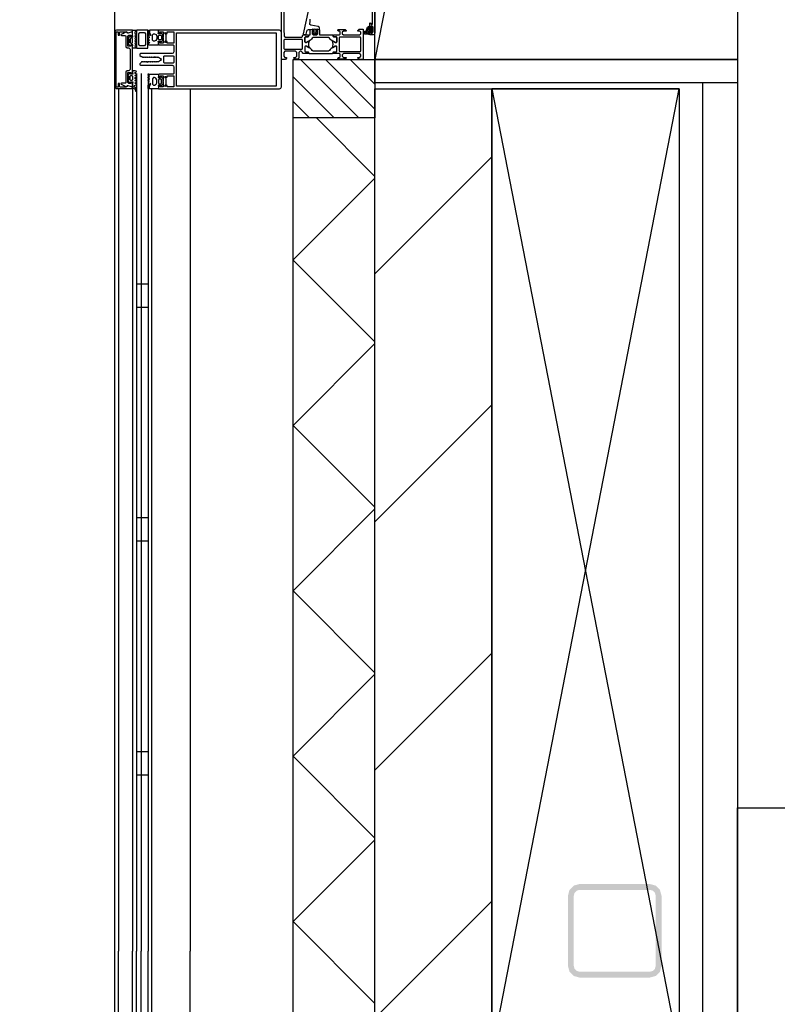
# Model space of a CAD drawing. Header units: millimetres. Extents: x -532 to 413144, y -532 to 654275.
# Tile 5 of 210: x 13786 to 14434, y 12692 to 13534. Entities that reach past the tile are written whole.
import ezdxf

# ---------------------------------------------------------------- set-up
doc = ezdxf.new("R2010")
doc.units = ezdxf.units.MM
doc.header["$LTSCALE"] = 100
doc.linetypes.add('CENTER', pattern=[50.8, 31.75, -6.35, 6.35, -6.35])
for name, color, linetype in [('A-0210-WAND-BU', 7, 'Continuous'), ('A-0216-WAND-BU-ISO', 7, 'Continuous'), ('A-0220-WAND-BI-ARC', 254, 'Continuous'), ('A-0250-PROFIEL-ARCERING', 253, 'CENTER'), ('A-0270-DAK', 7, 'Continuous'), ('A-0310-KOZIJN-BU', 7, 'Continuous'), ('A-0410-AFWERKING-GEVEL', 7, 'Continuous'), ('BL313---_BUDEUR', 1, 'Continuous'), ('BL40----_AFWERKING', 1, 'Continuous')]:
    doc.layers.add(name, color=color, linetype=linetype)

msp = doc.modelspace()

# ---------------------------------------------------------------- hatches: boundary and pattern name
at = {"layer": 'A-0220-WAND-BI-ARC'}
h = msp.add_hatch(dxfattribs=at)
h.set_pattern_fill('ARKEY_AU__100P_13', color=256, angle=-90, style=0, pattern_type=0)
h.set_pattern_definition([(45, (-281611.93, 347010.56), (106.06602, -106.066017), [])])
h.paths.add_polyline_path([(14190, 12650), (14090, 12550), (14090, 13475), (14190, 13475)], flags=0)
at = {"layer": 'A-0250-PROFIEL-ARCERING'}
msp.add_hatch(color=256, dxfattribs=at).paths.add_polyline_path([(14255, 12755), (14255, 12785), (14256.34375, 12790), (14260, 12793.65625), (14265, 12795), (14325, 12795), (14330, 12793.65625), (14333.65625, 12790), (14335, 12785), (14335, 12725), (14333.65625, 12720), (14330, 12716.34375), (14325, 12715), (14265, 12715), (14260, 12716.34375), (14256.34375, 12720), (14255, 12725), (14255, 12755), (14260, 12755), (14260, 12725), (14260.65625, 12722.5), (14262.5, 12720.65625), (14265, 12720), (14325, 12720), (14327.5, 12720.65625), (14329.34375, 12722.5), (14330, 12725), (14330, 12785), (14329.34375, 12787.5), (14327.5, 12789.34375), (14325, 12790), (14265, 12790), (14262.5, 12789.34375), (14260.65625, 12787.5), (14260, 12785), (14260, 12755)], flags=0)

# ---------------------------------------------------------------- linework, layer by layer
at = {"layer": 'A-0210-WAND-BU', "ltscale": 10}
for points in [[(14090, 12550), (14090, 13475)], [(14090, 13475), (14190, 13475)], [(14190, 13475), (14190, 12650)]]:
    msp.add_lwpolyline(points, dxfattribs=at)
at = {"layer": 'A-0216-WAND-BU-ISO'}
for p, q in [((14039.9375, 13450), (14090, 13399.96875)), ((14020, 13328.5625), (14090, 13398.5625)), ((14020, 13328.53125), (14090, 13258.53125)), ((14020, 13187.125), (14090, 13257.125)), ((14020, 13187.125), (14090, 13117.125)), ((14020, 13045.71875), (14090, 13115.71875)), ((14020, 13045.6875), (14090, 12975.6875)), ((14020, 12904.28125), (14090, 12974.28125)), ((14020, 12904.28125), (14090, 12834.28125)), ((14020, 12762.84375), (14090, 12832.84375)), ((14020, 12762.84375), (14090, 12692.84375))]:
    msp.add_line(p, q, dxfattribs=at)
at = {"layer": 'A-0216-WAND-BU-ISO', "ltscale": 10}
for points in [[(14020, 12480), (14020, 13450)], [(14090, 12550), (14090, 13450)]]:
    msp.add_lwpolyline(points, dxfattribs=at)
at = {"layer": 'A-0270-DAK'}
for p, q in [((14076.34375, 13450), (14026.375, 13500)), ((14090, 13457.5625), (14047.59375, 13500)), ((14090, 13478.8125), (14068.78125, 13500)), ((14055.15625, 13450), (14020, 13485.125)), ((14033.9375, 13450), (14020, 13463.9375))]:
    msp.add_line(p, q, dxfattribs=at)
at = {"layer": 'A-0270-DAK', "ltscale": 10}
for points in [[(3067.625, 38332.375), (29332.375, 38332.375), (29332.375, 29700), (35467.625, 29700), (35467.625, 31132.375), (61732.375, 31132.375), (61732.375, 15667.625), (58132.375, 15667.625), (58132.375, -532.375), (46267.625, -532.375), (46267.625, 4227.625), (43732.375, 4227.625), (43732.375, 3067.625), (31867.625, 3067.625), (31867.625, 11427.625), (25732.375, 11427.625), (25732.375, 10267.625), (13867.625, 10267.625), (13867.625, 15037.625), (11332.375, 15037.625), (11332.375, 13867.625), (-532.375, 13867.625), (-532.375, 25732.375), (3067.625, 25732.375)], [(14090, 13450), (14020, 13450), (14020, 13500), (14090, 13500)]]:
    msp.add_lwpolyline(points, close=True, dxfattribs=at)
msp.add_lwpolyline([(25382.375, 10617.625), (14217.625, 10617.625), (14217.625, 12327.625), (13867.625, 12327.625), (13867.625, 15387.625), (10982.375, 15387.625), (10982.375, 14217.625), (-182.375, 14217.625), (-182.375, 25382.375), (3417.625, 25382.375), (3417.625, 37982.375), (28982.375, 37982.375)], dxfattribs=at)
at = {"layer": 'A-0310-KOZIJN-BU'}
for p, q in [((13896, 13308), (13886, 13308)), ((13896, 13308), (13890, 13308)), ((13896, 13288), (13886, 13288)), ((13896, 13288), (13890, 13288)), ((13896, 13108), (13886, 13108)), ((13896, 13108), (13890, 13108)), ((13896, 13088), (13886, 13088)), ((13896, 13088), (13890, 13088)), ((13896, 12908), (13886, 12908)), ((13896, 12908), (13890, 12908)), ((13896, 12888), (13886, 12888)), ((13896, 12888), (13890, 12888))]:
    msp.add_line(p, q, dxfattribs=at)
at = {"layer": 'A-0310-KOZIJN-BU', "ltscale": 10}
for points in [[(13867.625, 13500), (13867.625, 15300)], [(14012.1875, 13557.25), (14012.1875, 13526), (14012.4375, 13519.875), (14013.4375, 13519), (14027.5, 13519), (14028, 13519.5), (14028, 13520.5), (14028.5, 13521), (14030, 13521), (14030.71875, 13520.75), (14031, 13521), (14032.90625, 13521), (14033.1875, 13520.625), (14033.1875, 13519.625), (14032.90625, 13519.375), (14030.5, 13519.375), (14030, 13518.875), (14030, 13515), (14030.5, 13514.5), (14031.1875, 13514.5), (14033.59375, 13515.875), (14033.6875, 13515.875), (14033.78125, 13515.8125), (14033.8125, 13515.75), (14033.28125, 13513.875), (14033.09375, 13513), (14033.28125, 13512.0625), (14033.78125, 13510.25), (14033.78125, 13510.125), (14033.6875, 13510.0625), (14033.59375, 13510.0625), (14031.1875, 13511.5), (14030.5, 13511.5), (14030, 13511), (14030, 13507.09375), (14030.5, 13506.59375), (14032.90625, 13506.59375), (14033.1875, 13506.28125), (14033.1875, 13505.28125), (14032.90625, 13505), (14031, 13505), (14030.28125, 13505.1875), (14030, 13505), (14028.5, 13505), (14028, 13505.5), (14028, 13506), (14027, 13507), (14026, 13507), (14025, 13506), (14025, 13501.1875), (14024, 13500.1875), (14021.6875, 13500.1875), (14020.6875, 13501.1875), (14020.6875, 13501.6875), (14022.1875, 13501.6875), (14023.1875, 13502.6875), (14023.1875, 13506), (14022.1875, 13507), (14013, 13507), (14012, 13506), (14012, 13502.6875), (14013, 13501.6875), (14014.5, 13501.6875), (14014.5, 13501.09375), (14013.40625, 13500), (14010, 13500), (14010, 13566)], [(14090, 13569.5), (14090, 13522.5), (14089.4375, 13521.25), (14088.5, 13521), (14085.5, 13521), (14085.5, 13523), (14086, 13523.5), (14086.5, 13523.5), (14086.5, 13522.5), (14087.5, 13522.5), (14088.5, 13523.5), (14088.5, 13527.5), (14087.5, 13528.5), (14086.5, 13528.5), (14086.5, 13527.5), (14086, 13527.5), (14085.5, 13528), (14085.5, 13530.75), (14085.65625, 13531.125), (14086, 13531.25), (14086.34375, 13531.125), (14086.5, 13530.75), (14086.5, 13530.5), (14086.65625, 13530.125), (14087, 13530), (14087.5, 13530), (14088, 13530.5), (14088, 13541.75)], [(14033.3125, 13542.75), (14028.6875, 13521.875), (14028.78125, 13521.375), (14029.15625, 13521.25), (14030.6875, 13521.25), (14031.1875, 13521.625), (14032.09375, 13525), (14033.0625, 13525.75), (14036.3125, 13525.75), (14036.8125, 13526.25), (14037.3125, 13525.75), (14037.3125, 13523.875), (14036.59375, 13523.875), (14036.34375, 13523.75), (14036.34375, 13523.375), (14037.9375, 13521.625), (14038.6875, 13521.25), (14039.46875, 13521.625), (14041.0625, 13523.375), (14041.0625, 13523.75), (14040.8125, 13523.875), (14040.09375, 13523.875), (14040.09375, 13525.75), (14040.59375, 13526.25), (14041.09375, 13525.75), (14042.6875, 13525.75), (14042.6875, 13526.625), (14042.34375, 13527.625), (14041.46875, 13528.125), (14035.09375, 13529.25), (14034.4375, 13529.75), (14034.3125, 13530.5)], [(14034.3125, 13530.5), (14034.53125, 13532.5), (14034.6875, 13534.5)], [(13868.0625, 13524.625), (13867.625, 13523.5)], [(13867.625, 13523.5), (13867.625, 13476.625)], [(13869.125, 13525), (13868.0625, 13524.625)], [(13868.8125, 13476.375), (13868.8125, 13523.75)], [(13868.8125, 13523.75), (13870.5, 13523.75)], [(13882.625, 13525), (13869.125, 13525)], [(13870.5, 13523.75), (13870.5, 13520.75)], [(13870.5, 13520.75), (13871.71875, 13520.75)], [(13871.71875, 13523.25), (13872.21875, 13523.75)], [(13871.71875, 13520.75), (13871.71875, 13523.25)], [(13872.21875, 13523.75), (13876.75, 13523.75)], [(13872.8125, 13521.25), (13872.71875, 13521)], [(13872.71875, 13521), (13872.8125, 13520.75)], [(13874.5625, 13522), (13872.8125, 13521.25)], [(13872.8125, 13520.75), (13873.21875, 13520.5)], [(13873.21875, 13520.5), (13876.625, 13520.5)], [(13875.875, 13522.625), (13874.5625, 13522)], [(13877.5, 13523.5), (13875.875, 13522.625)], [(13876.625, 13520.5), (13877.125, 13520)], [(13876.75, 13523.75), (13877.5, 13523.5)], [(13877.5, 13523.5), (13879, 13522.75)], [(13877.9375, 13523.25), (13877.5, 13523.5)], [(13878.25, 13522.625), (13877.9375, 13523.25)], [(13878.625, 13522.5), (13878.25, 13522.625)], [(13878.875, 13522.5), (13878.625, 13522.5)], [(13878.625, 13519.75), (13879.625, 13520.75)], [(13882.625, 13523.5), (13878.875, 13522.5)], [(13879, 13522.75), (13882.625, 13523.875)], [(13879.625, 13520.75), (13881.1875, 13520.75)], [(13881.1875, 13520.75), (13881.1875, 13519.5)], [(13881.8125, 13519.5), (13882.625, 13520.375)], [(13882.625, 13523.875), (13882.625, 13525)], [(13882.625, 13520.375), (13882.625, 13523.5)], [(14038.09375, 13525.625), (14038.6875, 13526.25), (14039.3125, 13525.625), (14039.3125, 13522.875), (14038.6875, 13522.25), (14038.09375, 13522.875), (14038.09375, 13525.625)], [(14084.59375, 13524), (14085.125, 13524), (14085.1875, 13524.125), (14085.1875, 13526.75), (14085.125, 13526.875), (14084.375, 13526.875), (14084.1875, 13526.75), (14082.59375, 13522.5), (14082.625, 13522.375), (14082.6875, 13522.375), (14083.875, 13522.125), (14084.09375, 13522.25), (14084.09375, 13523.5), (14084.59375, 13524)], [(14086.3125, 13524.25), (14087.09375, 13524.25), (14087.3125, 13524.375), (14087.3125, 13526.625), (14087.125, 13526.875), (14086.3125, 13526.875), (14085.90625, 13526.5), (14085.90625, 13524.625), (14086.3125, 13524.25)], [(13877.125, 13520), (13877.125, 13510.875)], [(13878.625, 13511.375), (13878.625, 13519.75)], [(13882.375, 13513.9375), (13882.8125, 13514.4375), (13882.8125, 13517.625), (13882.375, 13518.125), (13881.1875, 13518.125), (13880.8125, 13517.625), (13880.8125, 13514.4375), (13881.1875, 13513.9375), (13882.3125, 13513.9375), (13882.375, 13513.9375)], [(13881.1875, 13519.5), (13881.8125, 13519.5)], [(13881.8125, 13512.5625), (13881.1875, 13512.5625)], [(13881.1875, 13512.5625), (13881.1875, 13511.375)], [(13882.625, 13511.75), (13881.8125, 13512.5625)], [(14012.6875, 13517.125), (14012.1875, 13516.625), (14012.1875, 13509.25), (14012.6875, 13508.75), (14027.6875, 13508.75), (14028.1875, 13509.25), (14028.1875, 13516.625), (14027.6875, 13517.125), (14012.6875, 13517.125)], [(13877.125, 13510.875), (13878.125, 13509.875)], [(13878.125, 13509.875), (13879.625, 13509.875)], [(13881.1875, 13511.375), (13878.625, 13511.375)], [(13879.625, 13509.875), (13880.625, 13508.875)], [(13880.625, 13508.875), (13880.625, 13500.3125)], [(13882.625, 13488.375), (13882.625, 13511.75)], [(13880.625, 13500.3125), (13880.8125, 13500.0625)], [(13880.8125, 13500.0625), (13880.625, 13499.8125)], [(13880.625, 13499.8125), (13880.625, 13491.3125)], [(13878.125, 13490.3125), (13877.125, 13489.3125)], [(13877.125, 13489.3125), (13877.125, 13480.125)], [(13879.625, 13490.3125), (13878.125, 13490.3125)], [(13878.625, 13480.375), (13878.625, 13488.8125)], [(13878.625, 13488.8125), (13881.1875, 13488.8125)], [(13880.625, 13491.3125), (13879.625, 13490.3125)], [(13881.1875, 13488.8125), (13881.1875, 13487.625)], [(13881.1875, 13487.625), (13881.8125, 13487.625)], [(13881.8125, 13487.625), (13882.625, 13488.375)], [(13886, 13488), (13886, 12737.5)], [(13890, 13488), (13890, 12737.5)], [(13896, 13488), (13896, 12737.5)], [(13896, 13488), (13896, 12737.5)], [(13871.71875, 13479.375), (13870.5, 13479.375)], [(13870.5, 13479.375), (13870.5, 13476.375)], [(13871.71875, 13476.875), (13871.71875, 13479.375)], [(13872.8125, 13479.375), (13872.71875, 13479.125)], [(13872.71875, 13479.125), (13872.90625, 13478.75)], [(13873.21875, 13479.625), (13872.8125, 13479.375)], [(13872.90625, 13478.75), (13874.75, 13478)], [(13876.625, 13479.625), (13873.21875, 13479.625)], [(13877.125, 13480.125), (13876.625, 13479.625)], [(13879.625, 13479.375), (13878.625, 13480.375)], [(13881.1875, 13479.375), (13879.625, 13479.375)], [(13882.375, 13486.1875), (13882.8125, 13485.75), (13882.8125, 13482.5), (13882.375, 13482), (13881.1875, 13482), (13880.8125, 13482.5), (13880.8125, 13485.75), (13881.1875, 13486.1875), (13882.3125, 13486.1875), (13882.375, 13486.1875)], [(13881.8125, 13480.625), (13881.1875, 13480.625)], [(13881.1875, 13480.625), (13881.1875, 13479.375)], [(13882.625, 13479.875), (13881.8125, 13480.625)], [(13882.625, 13476.625), (13882.625, 13479.875)], [(13867.625, 13476.625), (13868.0625, 13475.625)], [(13868.0625, 13475.625), (13869.125, 13475.125)], [(13870.5, 13476.375), (13868.8125, 13476.375)], [(13869.125, 13475.125), (13882.625, 13475.125)], [(13870.625, 13475), (13870.625, 12737.5)], [(13872.21875, 13476.375), (13871.71875, 13476.875)], [(13876.75, 13476.375), (13872.21875, 13476.375)], [(13874.75, 13478), (13875.8125, 13477.5)], [(13875.8125, 13477.5), (13877.5625, 13476.625)], [(13877.5, 13476.625), (13876.75, 13476.375)], [(13879, 13477.375), (13877.5, 13476.625)], [(13877.5625, 13476.625), (13877.875, 13476.875)], [(13877.875, 13476.875), (13878.25, 13477.5)], [(13878.25, 13477.5), (13878.5625, 13477.625)], [(13878.5625, 13477.625), (13878.8125, 13477.625)], [(13878.8125, 13477.625), (13882.625, 13476.625)], [(13882.625, 13476.25), (13879, 13477.375)], [(13882.625, 13475.125), (13882.625, 13476.25)], [(13882.625, 13475), (13882.625, 12737.5)], [(13882.625, 13475), (13882.625, 12737.5)], [(13899, 13475), (13899, 12737.5)], [(13931.9375, 13475), (13931.9375, 12737.5)], [(13870.625, 12449.125), (13870.625, 12737.5)], [(13882.625, 12449.125), (13882.625, 12737.5)], [(13886.125, 12436.625), (13886.125, 12737.5)], [(13890.125, 12436.625), (13890.125, 12737.5)], [(13896.125, 12436.625), (13896.125, 12737.5)], [(13899.125, 12449.125), (13899.125, 12737.5)], [(13932.125, 12449.125), (13932.125, 12737.5)]]:
    msp.add_lwpolyline(points, dxfattribs=at)
for points in [[(13885.8125, 13510.125), (13885.1875, 13509.6875), (13882.75, 13509.6875), (13882.75, 13511.3125), (13883, 13512.25), (13882.9375, 13512.5), (13882.6875, 13512.625), (13881.1875, 13512.625), (13881.1875, 13511.5), (13880.875, 13511.5), (13879.375, 13512.9375), (13879.1875, 13513.5625), (13879.75, 13514.625), (13879.75, 13517.125), (13879.1875, 13518.25), (13879.3125, 13518.75), (13880.875, 13520.25), (13881.1875, 13520.25), (13881.1875, 13519.125), (13882.6875, 13519.125), (13882.9375, 13519.25), (13883, 13519.375), (13883, 13519.5), (13882.75, 13520.5), (13882.75, 13525), (13885.1875, 13525), (13885.8125, 13524.5), (13886, 13524.375), (13885.8125, 13524), (13885.0625, 13523.5), (13884.8125, 13523.25), (13884.5625, 13522.375), (13885.8125, 13521.625), (13886.0625, 13521.375), (13885.8125, 13521.125), (13885.0625, 13520.625), (13884.8125, 13520.25), (13885.0625, 13519.875), (13885.8125, 13519.375), (13886.0625, 13519.125), (13885.8125, 13518.875), (13885.0625, 13518.375), (13884.8125, 13518), (13885.0625, 13517.75), (13885.8125, 13517.25), (13886.0625, 13516.875), (13885.8125, 13516.75), (13884.9375, 13516.25), (13884.8125, 13515.875), (13885.0625, 13515.5625), (13885.8125, 13515.0625), (13886.0625, 13514.8125), (13885.8125, 13514.5625), (13884.9375, 13514.0625), (13884.8125, 13513.6875), (13884.9375, 13513.375), (13885.8125, 13512.875), (13886.0625, 13512.625), (13885.8125, 13512.3125), (13885.0625, 13511.875), (13884.8125, 13511.4375), (13885.0625, 13511.125), (13885.8125, 13510.625), (13886.0625, 13510.3125)], [(13895.9375, 13509.6875), (13895.9375, 13525), (13886.0625, 13525), (13886.0625, 13509.6875)], [(13893.9375, 13522), (13893.9375, 13512.6875), (13892.9375, 13511.6875), (13889.0625, 13511.6875), (13888.0625, 13512.6875), (13888.0625, 13522), (13889.0625, 13523), (13892.9375, 13523)], [(13905, 13475), (14008.5, 13475), (14009.5, 13475.5), (14010, 13476.5), (14010, 13523.625), (14009.5, 13524.5), (14008.5, 13525), (13905, 13525), (13904.9375, 13523), (13905.75, 13522.25), (13906.375, 13522.25), (13906.375, 13523.5), (13909, 13523.5), (13909, 13519), (13909.25, 13518.75), (13909, 13518.5), (13909, 13514.0625), (13906.375, 13514.0625), (13906.375, 13515.25), (13905.75, 13515.25), (13904.875, 13514.375), (13904.875, 13513.0625), (13905.375, 13512.5625), (13917.5, 13512.5625), (13918, 13512.0625), (13918, 13506.5), (13917.375, 13505.3125), (13916.5, 13505), (13889.5, 13505), (13889, 13504.5), (13889, 13503.5), (13890, 13502.5), (13890.90625, 13502.5), (13891.1875, 13502), (13892.40625, 13502), (13892.6875, 13502.5), (13893, 13502), (13894.21875, 13502), (13894.5, 13502.5), (13894.78125, 13502), (13896, 13502), (13896.3125, 13502.5), (13896.5625, 13502), (13897.78125, 13502), (13898.09375, 13502.5), (13898.375, 13502), (13899.59375, 13502), (13899.875, 13502.5), (13900.1875, 13502), (13901.375, 13502), (13901.6875, 13502.5), (13901.9375, 13502), (13903.1875, 13502), (13903.5, 13502.5), (13903.75, 13502), (13904.8125, 13502), (13906.75, 13500.875), (13907.25, 13500), (13906.75, 13499.125), (13904.8125, 13498), (13902.875, 13498), (13902.5625, 13497.5), (13902.25, 13498), (13901.0625, 13498), (13900.78125, 13497.5), (13900.5, 13498), (13899.28125, 13498), (13899, 13497.5), (13898.6875, 13498), (13897.46875, 13498), (13897.1875, 13497.5), (13896.90625, 13498), (13895.6875, 13498), (13895.375, 13497.5), (13895.125, 13498), (13893.875, 13498), (13893.59375, 13497.5), (13893.3125, 13498), (13892.09375, 13498), (13891.8125, 13497.5), (13891.5, 13498), (13890.3125, 13498), (13890, 13497.5), (13889, 13496.34375), (13889, 13495.5), (13889.5, 13495), (13916.5, 13495), (13917.625, 13494.46875), (13918, 13493.5), (13918, 13487.9375), (13917.5, 13487.4375), (13905.375, 13487.4375), (13904.875, 13486.9375), (13904.875, 13485.625), (13905.75, 13484.75), (13906.375, 13484.75), (13906.375, 13485.9375), (13909, 13485.9375), (13909, 13481.5), (13909.25, 13481.25), (13909, 13481), (13909, 13476.5), (13906.375, 13476.5), (13906.375, 13477.75), (13905.75, 13477.75), (13904.9375, 13477)], [(13904.8125, 13525), (13897.375, 13525), (13897.1875, 13524.75), (13897.1875, 13523.5), (13897.28125, 13523), (13898.25, 13520.875), (13898.1875, 13520.5), (13898.03125, 13520.375), (13897.46875, 13521), (13897.3125, 13521.5), (13897.03125, 13522.75), (13896.9375, 13523.75), (13896.90625, 13524.25), (13896.3125, 13524.875), (13896.1875, 13524.875), (13896, 13524.25), (13896, 13523.625), (13896.0625, 13523.125), (13896.125, 13522.625), (13896.5, 13520.875), (13896.75, 13520.125), (13896.9375, 13518.375), (13896.125, 13517.875), (13896, 13517.625), (13896.125, 13517.375), (13896.96875, 13516.875), (13897.1875, 13516.5), (13896.96875, 13516.25), (13896.125, 13515.75), (13896, 13515.4375), (13896.1875, 13515.1875), (13896.96875, 13514.75), (13897.1875, 13514.3125), (13896.96875, 13514), (13896.125, 13513.5), (13896, 13513.1875), (13896.125, 13513), (13896.875, 13512.5625), (13904.8125, 13512.5625), (13904.8125, 13514.5625), (13904.6875, 13515.125), (13904.75, 13515.375), (13905, 13515.5), (13906.5625, 13515.5), (13906.5625, 13514.6875), (13906.875, 13514.6875), (13908.3125, 13516.125), (13908.5625, 13516.625), (13908.5625, 13520.875), (13908.25, 13521.375), (13906.875, 13522.875), (13906.5625, 13522.875), (13906.5625, 13522), (13905, 13522), (13904.75, 13522.125), (13904.6875, 13522.375), (13904.8125, 13523)], [(13901.375, 13515.5625), (13900.6875, 13515.5625), (13899.6875, 13516.5), (13899.6875, 13521), (13900.6875, 13522), (13901.375, 13522), (13902.875, 13521.25), (13903.375, 13520), (13903.375, 13517.5), (13902.75, 13516.125)], [(13905.5, 13520.75), (13907.125, 13520.75), (13907.5625, 13520.25), (13907.5625, 13517.25), (13907.125, 13516.75), (13905.5, 13516.75), (13905, 13517.25), (13905, 13520.25)], [(13918, 13514.0625), (13912.25, 13514.0625), (13912.25, 13515.25), (13911.625, 13515.25), (13911, 13514.625), (13910.5, 13514.5), (13910.125, 13515), (13910.25, 13515.3125), (13911.375, 13516.375), (13911.625, 13517.125), (13911.625, 13520.375), (13911.375, 13521.125), (13910.25, 13522.25), (13910.125, 13522.5), (13910.5, 13523), (13911, 13522.875), (13911.625, 13522.25), (13912.25, 13522.25), (13912.25, 13523.5), (13918, 13523.5), (13918, 13519), (13918.125, 13518.75), (13918, 13518.5)], [(14005.5, 13477.125), (13920.25, 13477.125), (13920.25, 13522.875), (14005.5, 13522.875)], [(14054.3125, 13519.625), (14054.59375, 13519.375), (14057, 13519.375), (14057.5, 13518.875), (14057.5, 13515.3125), (14056.78125, 13514.5), (14055.96875, 13514.625), (14052.5625, 13516.5), (14051.78125, 13517.25), (14051.25, 13518.25), (14050.375, 13518.75), (14037.125, 13518.75), (14036.25, 13518.25), (14035.71875, 13517.25), (14034.9375, 13516.5), (14031.53125, 13514.625), (14030.4375, 13514.625), (14030, 13515.3125), (14030, 13518.875), (14030.5, 13519.375), (14032.90625, 13519.375), (14033.1875, 13519.625), (14033.1875, 13520.5), (14033.6875, 13521), (14034.6875, 13521), (14034.6875, 13525.25), (14035.1875, 13525.75), (14036.03125, 13525.75), (14037, 13525), (14037.1875, 13524.25), (14036.1875, 13524.25), (14036.1875, 13522), (14037.1875, 13521), (14040.1875, 13521), (14041.1875, 13522), (14041.1875, 13524.25), (14040.1875, 13524.25), (14040.40625, 13525), (14041.375, 13525.75), (14042.1875, 13525.75), (14042.6875, 13525.25), (14042.6875, 13521), (14053.8125, 13521), (14054.3125, 13520.5)], [(14057.5, 13521), (14059.8125, 13521), (14060.3125, 13521.5), (14060.3125, 13523.75), (14059.8125, 13524.25), (14058.8125, 13524.25), (14058.3125, 13524.75), (14058.3125, 13525.25), (14058.8125, 13525.75), (14064.5, 13525.75), (14065.5, 13524.75), (14065.5, 13524.25), (14063, 13524.25), (14062, 13523.25), (14062, 13522), (14063, 13521), (14070, 13521), (14071, 13521), (14077, 13521), (14078, 13522), (14078, 13523.25), (14077, 13524.25), (14075.5, 13524.25), (14075.5, 13524.875), (14076.59375, 13526), (14080, 13526), (14080, 13500), (14076.59375, 13500), (14075.5, 13501.09375), (14075.5, 13501.6875), (14077, 13501.6875), (14078, 13502.6875), (14078, 13504), (14077, 13505), (14071, 13505), (14070, 13505), (14063, 13505), (14062, 13504), (14062, 13502.6875), (14063, 13501.6875), (14065.5, 13501.6875), (14065.5, 13501.1875), (14064.5, 13500.1875), (14058.8125, 13500.1875), (14058.3125, 13500.6875), (14058.3125, 13501.1875), (14058.8125, 13501.6875), (14059.8125, 13501.6875), (14060.3125, 13502.1875), (14060.3125, 13504.5), (14059.8125, 13505), (14057.5, 13505), (14056.78125, 13505.1875), (14056.5, 13505), (14054.59375, 13505), (14054.3125, 13505.28125), (14054.3125, 13506.28125), (14054.59375, 13506.59375), (14057, 13506.59375), (14057.5, 13507.09375), (14057.5, 13511), (14057, 13511.5), (14056.3125, 13511.5), (14053.90625, 13510.0625), (14053.84375, 13510.0625), (14053.78125, 13510.0625), (14053.6875, 13510.1875), (14053.9375, 13511.375), (14054.40625, 13513), (14053.9375, 13514.5625), (14053.71875, 13515.6875), (14053.90625, 13515.875), (14056.3125, 13514.5), (14057, 13514.5), (14057.5, 13515), (14057.5, 13518.875), (14057, 13519.375), (14054.59375, 13519.375), (14054.3125, 13519.625), (14054.3125, 13520.625), (14054.59375, 13521), (14056.5, 13521), (14057.21875, 13520.75)], [(14086.625, 13523.625), (14086.46875, 13523.75), (14085.34375, 13523.75), (14085.1875, 13523.625), (14085.1875, 13521.75), (14084.96875, 13521.375), (14084.5, 13521.25), (14081.28125, 13521.75), (14080.1875, 13523.25), (14080.46875, 13524.125), (14080.78125, 13524.25), (14081.09375, 13524.125), (14081.1875, 13523.875), (14081, 13523.25), (14081.21875, 13522.75), (14081.6875, 13522.5), (14081.75, 13522.625), (14081.84375, 13522.625), (14083.5625, 13527.75), (14084.9375, 13528.5), (14085.1875, 13528.125), (14085.1875, 13527.25), (14085.34375, 13527.125), (14086.4375, 13527.125), (14086.625, 13527.25), (14086.78125, 13528.125), (14086.875, 13528.25), (14087.09375, 13528.125), (14087.8125, 13527.375), (14088.09375, 13526.75), (14088.09375, 13524.25), (14087.875, 13523.625), (14087.1875, 13522.75), (14087, 13522.625), (14086.84375, 13522.75)], [(14059.3125, 13518.625), (14059.3125, 13507.28125), (14059.8125, 13506.78125), (14077.5, 13506.78125), (14078, 13507.28125), (14078, 13518.625), (14077.5, 13519.125), (14059.8125, 13519.125)], [(14054.3125, 13506.28125), (14054.59375, 13506.59375), (14057, 13506.59375), (14057.5, 13507.09375), (14057.5, 13510.625), (14056.78125, 13511.4375), (14055.96875, 13511.3125), (14052.5625, 13509.375), (14051.78125, 13508.625), (14051.25, 13507.6875), (14050.375, 13507.1875), (14037.125, 13507.1875), (14036.25, 13507.6875), (14035.71875, 13508.625), (14034.9375, 13509.375), (14031.53125, 13511.3125), (14030.4375, 13511.3125), (14030, 13510.625), (14030, 13507.09375), (14030.5, 13506.59375), (14032.90625, 13506.59375), (14033.1875, 13506.28125), (14033.1875, 13505.5), (14033.6875, 13505), (14053.8125, 13505), (14054.3125, 13505.5)], [(13918, 13497.3125), (13917.5, 13496.8125), (13910, 13496.8125), (13909.5, 13497.3125), (13909.5, 13502.6875), (13910, 13503.1875), (13917.5, 13503.1875), (13918, 13502.6875)], [(13885.75, 13489.875), (13885.125, 13490.3125), (13882.6875, 13490.3125), (13882.6875, 13488.6875), (13882.9375, 13487.75), (13882.875, 13487.5), (13882.625, 13487.375), (13881.125, 13487.375), (13881.125, 13488.5), (13880.8125, 13488.5), (13879.3125, 13487.0625), (13879.125, 13486.4375), (13879.6875, 13485.375), (13879.6875, 13482.875), (13879.125, 13481.75), (13879.25, 13481.25), (13880.8125, 13479.75), (13881.125, 13479.75), (13881.125, 13480.875), (13882.625, 13480.875), (13882.875, 13480.75), (13882.9375, 13480.625), (13882.9375, 13480.5), (13882.6875, 13479.5), (13882.6875, 13475.375), (13883.875, 13475.375), (13884.5, 13474.875), (13885.25, 13473.75), (13885.375, 13472.875), (13885.625, 13472.75), (13885.875, 13472.875), (13886, 13473), (13886, 13474.125), (13885.5, 13475.625), (13884.125, 13476.5), (13884.5, 13477.625), (13885.75, 13478.375), (13886, 13478.625), (13885.75, 13478.875), (13885, 13479.375), (13884.75, 13479.75), (13885, 13480.125), (13885.75, 13480.625), (13886, 13480.875), (13885.75, 13481.125), (13885, 13481.625), (13884.75, 13482), (13885, 13482.25), (13885.75, 13482.75), (13886, 13483.125), (13885.75, 13483.25), (13884.875, 13483.75), (13884.75, 13484.125), (13885, 13484.4375), (13885.75, 13484.9375), (13886, 13485.1875), (13885.75, 13485.4375), (13884.875, 13485.9375), (13884.75, 13486.3125), (13884.875, 13486.625), (13885.75, 13487.125), (13886, 13487.375), (13885.75, 13487.6875), (13885, 13488.125), (13884.75, 13488.5625), (13885, 13488.875), (13885.75, 13489.375), (13886, 13489.6875)], [(13904.8125, 13475), (13897.375, 13475), (13897.1875, 13475.25), (13897.1875, 13476.5), (13897.28125, 13477), (13898.25, 13479.125), (13898.1875, 13479.5), (13898.03125, 13479.625), (13897.46875, 13479), (13897.3125, 13478.5), (13897.03125, 13477.25), (13896.9375, 13476.25), (13896.90625, 13475.75), (13896.3125, 13475.125), (13896.1875, 13475.125), (13896, 13475.75), (13896, 13476.375), (13896.0625, 13476.875), (13896.125, 13477.375), (13896.5, 13479.125), (13896.75, 13479.875), (13896.9375, 13481.625), (13896.125, 13482.125), (13896, 13482.375), (13896.125, 13482.625), (13896.96875, 13483.125), (13897.1875, 13483.5), (13896.96875, 13483.75), (13896.125, 13484.25), (13896, 13484.5625), (13896.1875, 13484.8125), (13896.96875, 13485.25), (13897.1875, 13485.6875), (13896.96875, 13486), (13896.125, 13486.5), (13896, 13486.8125), (13896.125, 13487), (13896.875, 13487.4375), (13904.8125, 13487.4375), (13904.8125, 13485.4375), (13904.6875, 13484.875), (13904.75, 13484.625), (13905, 13484.5), (13906.5625, 13484.5), (13906.5625, 13485.3125), (13906.875, 13485.3125), (13908.3125, 13483.875), (13908.5625, 13483.375), (13908.5625, 13479.125), (13908.25, 13478.625), (13906.875, 13477.125), (13906.5625, 13477.125), (13906.5625, 13478), (13905, 13478), (13904.75, 13477.875), (13904.6875, 13477.625), (13904.8125, 13477)], [(13901.375, 13484.4375), (13900.6875, 13484.4375), (13899.6875, 13483.5), (13899.6875, 13479), (13900.6875, 13478), (13901.375, 13478), (13902.875, 13478.75), (13903.375, 13480), (13903.375, 13482.5), (13902.75, 13483.875)], [(13905.5, 13479.25), (13907.125, 13479.25), (13907.5625, 13479.75), (13907.5625, 13482.75), (13907.125, 13483.25), (13905.5, 13483.25), (13905, 13482.75), (13905, 13479.75)], [(13918, 13485.9375), (13918, 13481.5), (13918.125, 13481.25), (13918, 13481), (13918, 13476.5), (13912.25, 13476.5), (13912.25, 13477.75), (13911.625, 13477.75), (13911, 13477.125), (13910.5, 13477), (13910.125, 13477.5), (13910.25, 13477.75), (13911.375, 13478.875), (13911.625, 13479.625), (13911.625, 13482.875), (13911.375, 13483.625), (13910.25, 13484.6875), (13910.125, 13485), (13910.5, 13485.5), (13911, 13485.375), (13911.625, 13484.75), (13912.25, 13484.75), (13912.25, 13485.9375)]]:
    msp.add_lwpolyline(points, close=True, dxfattribs=at)
at = {"layer": 'A-0410-AFWERKING-GEVEL', "ltscale": 10}
for points in [[(14090, 13500), (14090, 15300), (14400, 15300), (14400, 13500)], [(18900, 12550), (14400, 12550), (14400, 12860), (18900, 12860)]]:
    msp.add_lwpolyline(points, close=True, dxfattribs=at)
at = {"layer": 'BL313---_BUDEUR', "ltscale": 10}
msp.add_lwpolyline([(14090, 14400, -0.048485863), (14263.3125, 14383.15625), (14090, 13500)], format="xyb", dxfattribs=at)
at = {"layer": 'BL40----_AFWERKING', "ltscale": 10}
msp.add_lwpolyline([(14090, 13500), (14400, 13500), (14400, 13480), (14090, 13480)], close=True, dxfattribs=at)
for points in [[(14370, 13480), (14370, 12550)], [(14400, 13480), (14400, 12550)], [(14190, 12650), (14350, 13475), (14190, 13475), (14350, 12650), (14190, 12650), (14190, 13475), (14350, 13475), (14350, 12650)]]:
    msp.add_lwpolyline(points, dxfattribs=at)

doc.saveas('drawing.dxf')
